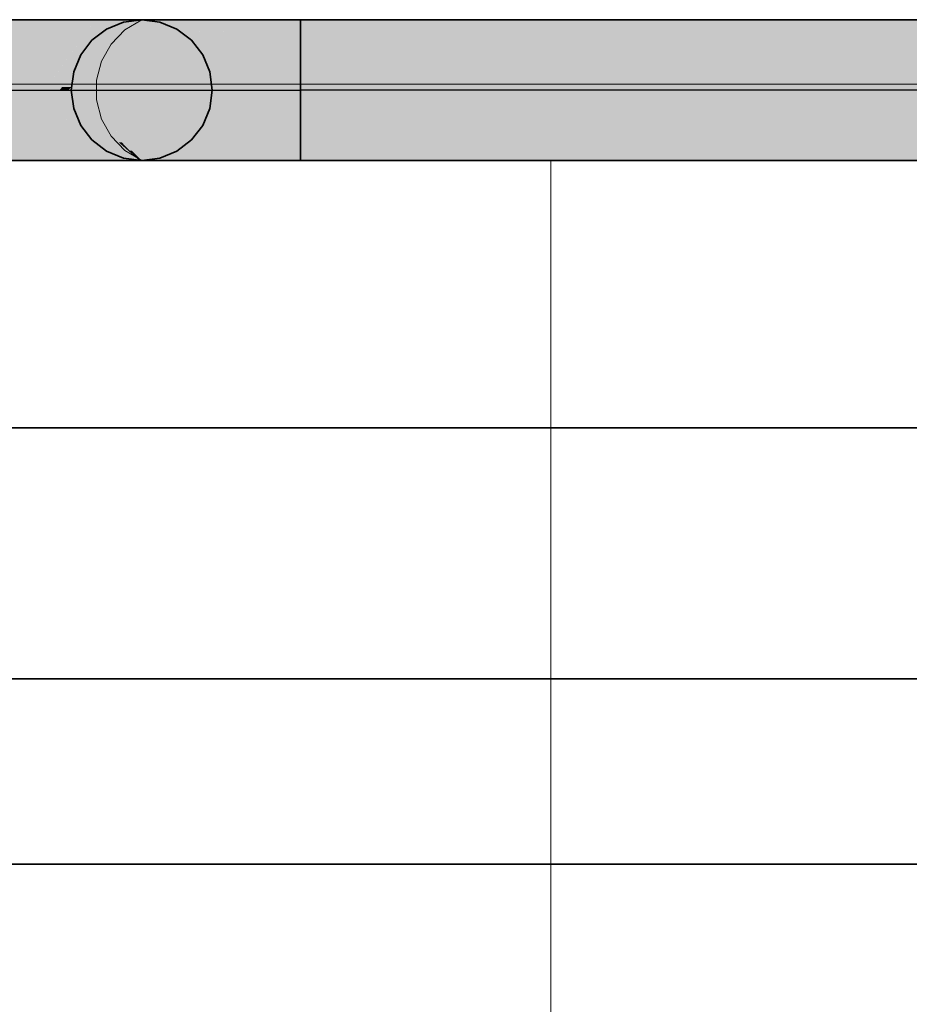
# Model space of a CAD drawing. Extents: x -133 to 627, y -127 to 467.
# Tile 6 of 256: x 8.74 to 13, y -24.82 to -20.11. Entities that reach past the tile are written whole.
import ezdxf
from ezdxf.lldxf.tags import DXFTag

# ---------------------------------------------------------------- set-up
doc = ezdxf.new("R2010")
doc.units = 0
doc.linetypes.add('_Hiddenline_', pattern=[3, 2, -1])
doc.layers.get('0').update_dxf_attribs({"lineweight": 35})
for name, color, linetype, lineweight in [('5_OG-BESTAND', 7, 'Continuous', 25), ('5_OG-SCHRAFF-FILL', 7, 'Continuous', 25), ('H_Leitung_Beschriftung', 7, 'Continuous', 18)]:
    doc.layers.add(name, color=color, linetype=linetype, lineweight=lineweight)
for name, color, linetype, lineweight, true_color in [('A_Aussenwand', 3, 'Continuous', 35, 0x00ff00), ('A_Dach', 1, 'Continuous', 35, 0xff0000), ('Rohrleitung', 1, 'Continuous', 35, 0xff0000), ('Rohrleitung-Shading', 1, 'Continuous', 35, 0xff0000)]:
    doc.layers.add(name, color=color, linetype=linetype, lineweight=lineweight, true_color=true_color)
tags = doc.linetypes.add('STRICHPUNKT2', pattern=[12.7, 6.35, -3.175, 0, -3.175]).pattern_tags.tags
tags[10:11] = [DXFTag(74, 4), DXFTag(75, 0), DXFTag(340, '0'), DXFTag(46, 0.0), DXFTag(50, 0.0), DXFTag(44, 0.0), DXFTag(45, 0.0)]
tags[8:9] = [DXFTag(74, 4), DXFTag(75, 0), DXFTag(340, '0'), DXFTag(46, 0.0), DXFTag(50, 0.0), DXFTag(44, 0.0), DXFTag(45, 0.0)]
tags[6:7] = [DXFTag(74, 4), DXFTag(75, 0), DXFTag(340, '0'), DXFTag(46, 0.0), DXFTag(50, 0.0), DXFTag(44, 0.0), DXFTag(45, 0.0)]
tags[4:5] = [DXFTag(74, 4), DXFTag(75, 0), DXFTag(340, '0'), DXFTag(46, 0.0), DXFTag(50, 0.0), DXFTag(44, 0.0), DXFTag(45, 0.0)]
tags = doc.linetypes.add('VERDECKT2_S2', pattern=[0.0027, 0.002, -0.0007]).pattern_tags.tags
tags[6:7] = [DXFTag(74, 4), DXFTag(75, 0), DXFTag(340, '0'), DXFTag(46, 1.0), DXFTag(50, 0.0), DXFTag(44, 0.0), DXFTag(45, 0.0)]
tags[4:5] = [DXFTag(74, 4), DXFTag(75, 0), DXFTag(340, '0'), DXFTag(46, 1.0), DXFTag(50, 0.0), DXFTag(44, 0.0), DXFTag(45, 0.0)]

# ---------------------------------------------------------------- blocks, each defined once
blk = doc.blocks.new('Shading-A06HSSD8NL', base_point=(9.2142, -20.6974))
at = {"layer": 'Rohrleitung-Shading', "color": 12, "true_color": 0xd90000}
for points in [[(8.7585, -20.1237), (8.565, -20.1237), (8.7617, -20.1113)], [(8.565, -20.1237), (8.7617, -20.1113), (8.565, -20.1113)], [(8.723, -20.2609), (8.7585, -20.1237), (8.565, -20.1237)], [(8.723, -20.2609), (8.565, -20.2609), (8.565, -20.1237)], [(8.7007, -20.3471), (8.723, -20.2609), (8.565, -20.2609)], [(8.7007, -20.3471), (8.565, -20.3471), (8.565, -20.2609)], [(8.6866, -20.4014), (8.7007, -20.3471), (8.565, -20.3471)], [(8.6866, -20.4014), (8.565, -20.4014), (8.565, -20.3471)], [(8.6783, -20.4334), (8.6866, -20.4014), (8.565, -20.4014)], [(8.6783, -20.4334), (8.565, -20.4334), (8.565, -20.4014)], [(8.6745, -20.4483), (8.6783, -20.4334), (8.565, -20.4334)], [(8.565, -20.4483), (8.6745, -20.4483), (8.565, -20.4334)], [(8.565, -20.4556), (8.6764, -20.4556), (8.565, -20.4483)], [(8.6764, -20.4556), (8.6745, -20.4483), (8.565, -20.4483)], [(8.565, -20.7853), (8.7617, -20.7853), (8.565, -20.4556)], [(8.7617, -20.7853), (8.565, -20.4556), (8.6764, -20.4556)]]:
    blk.add_solid(points, dxfattribs=at)
at = {"layer": 'Rohrleitung-Shading', "color": 12, "true_color": 0xd30000}
for points in [[(8.8702, -20.2609), (8.723, -20.2609), (8.945, -20.1113)], [(8.723, -20.2609), (8.945, -20.1113), (8.7617, -20.1113)], [(8.8271, -20.3471), (8.7007, -20.3471), (8.723, -20.2609)], [(8.8271, -20.3471), (8.8702, -20.2609), (8.723, -20.2609)], [(8.8, -20.4014), (8.6866, -20.4014), (8.7007, -20.3471)], [(8.8, -20.4014), (8.8271, -20.3471), (8.7007, -20.3471)], [(8.6745, -20.4483), (8.7765, -20.4483), (8.6783, -20.4334)], [(8.784, -20.4334), (8.6783, -20.4334), (8.6866, -20.4014)], [(8.7765, -20.4483), (8.784, -20.4334), (8.6783, -20.4334)], [(8.784, -20.4334), (8.8, -20.4014), (8.6866, -20.4014)], [(8.6764, -20.4556), (8.7765, -20.4483), (8.6745, -20.4483)], [(8.7802, -20.4556), (8.6764, -20.4556), (8.7765, -20.4483)], [(8.6823, -20.4787), (8.7917, -20.4787), (8.6764, -20.4556)], [(8.7917, -20.4787), (8.7802, -20.4556), (8.6764, -20.4556)], [(8.7617, -20.7853), (8.945, -20.7853), (8.6823, -20.4787)], [(8.945, -20.7853), (8.6823, -20.4787), (8.7917, -20.4787)]]:
    blk.add_solid(points, dxfattribs=at)
at = {"layer": 'Rohrleitung-Shading', "color": 12, "true_color": 0xc70000}
for points in [[(8.9356, -20.3471), (8.8271, -20.3471), (9.1024, -20.1113)], [(8.8271, -20.3471), (9.1024, -20.1113), (8.945, -20.1113)], [(8.8973, -20.4014), (8.8, -20.4014), (8.8271, -20.3471)], [(8.8973, -20.4014), (8.9356, -20.3471), (8.8271, -20.3471)], [(8.7765, -20.4483), (8.8641, -20.4483), (8.784, -20.4334)], [(8.8747, -20.4334), (8.784, -20.4334), (8.8, -20.4014)], [(8.8641, -20.4483), (8.8747, -20.4334), (8.784, -20.4334)], [(8.8747, -20.4334), (8.8973, -20.4014), (8.8, -20.4014)], [(8.7917, -20.4787), (8.8641, -20.4483), (8.7765, -20.4483)], [(8.8856, -20.4787), (8.7917, -20.4787), (8.8641, -20.4483)], [(8.8128, -20.5209), (8.9154, -20.5209), (8.7917, -20.4787)], [(8.9154, -20.5209), (8.8856, -20.4787), (8.7917, -20.4787)], [(8.945, -20.7853), (9.1024, -20.7853), (8.8128, -20.5209)], [(9.1024, -20.7853), (8.8128, -20.5209), (8.9154, -20.5209)]]:
    blk.add_solid(points, dxfattribs=at)
at = {"layer": 'Rohrleitung-Shading', "color": 12, "true_color": 0xb60000}
for points in [[(8.972, -20.4014), (8.8973, -20.4014), (9.2232, -20.1113)], [(8.8973, -20.4014), (9.2232, -20.1113), (9.1024, -20.1113)], [(8.8641, -20.4483), (8.9313, -20.4483), (8.8747, -20.4334)], [(8.9442, -20.4334), (8.8747, -20.4334), (8.8973, -20.4014)], [(8.9313, -20.4483), (8.9442, -20.4334), (8.8747, -20.4334)], [(8.9442, -20.4334), (8.972, -20.4014), (8.8973, -20.4014)], [(8.9154, -20.5209), (8.9313, -20.4483), (8.8641, -20.4483)], [(8.9942, -20.5209), (8.9154, -20.5209), (8.9313, -20.4483)], [(8.9638, -20.5893), (9.0534, -20.5893), (8.9154, -20.5209)], [(9.0534, -20.5893), (8.9942, -20.5209), (8.9154, -20.5209)], [(9.1024, -20.7853), (9.2232, -20.7853), (8.9638, -20.5893)], [(9.2232, -20.7853), (8.9638, -20.5893), (9.0534, -20.5893)]]:
    blk.add_solid(points, dxfattribs=at)
at = {"layer": 'Rohrleitung-Shading', "color": 14, "true_color": 0xa20000}
for points in [[(8.988, -20.4334), (8.9442, -20.4334), (9.2991, -20.1113)], [(8.9442, -20.4334), (9.2991, -20.1113), (9.2232, -20.1113)], [(8.9313, -20.4483), (8.9736, -20.4483), (8.9442, -20.4334)], [(8.9736, -20.4483), (8.988, -20.4334), (8.9442, -20.4334)], [(9.0534, -20.5893), (8.9736, -20.4483), (8.9313, -20.4483)], [(9.1098, -20.5893), (9.0534, -20.5893), (8.9736, -20.4483)], [(9.147, -20.6974), (9.2142, -20.6974), (9.0534, -20.5893)], [(9.2142, -20.6974), (9.1098, -20.5893), (9.0534, -20.5893)], [(9.2232, -20.7853), (9.2991, -20.7853), (9.147, -20.6974)], [(9.2991, -20.7853), (9.147, -20.6974), (9.2142, -20.6974)]]:
    blk.add_solid(points, dxfattribs=at)
at = {"layer": 'Rohrleitung-Shading', "color": 16, "true_color": 0x8b0000}
for points in [[(8.9736, -20.4483), (8.988, -20.4483), (9.2991, -20.1113)], [(8.988, -20.4483), (9.2991, -20.1113), (9.325, -20.1113)], [(9.2142, -20.6974), (8.988, -20.4483), (8.9736, -20.4483)], [(9.2287, -20.6974), (9.2142, -20.6974), (8.988, -20.4483)], [(9.2033, -20.6636), (9.1961, -20.6636), (8.988, -20.4483)], [(9.2674, -20.7374), (9.2033, -20.6636), (9.1961, -20.6636)], [(9.2674, -20.7374), (9.2771, -20.7374), (9.2033, -20.6636)], [(9.2991, -20.7853), (9.3137, -20.7853), (9.2142, -20.6974)], [(9.2674, -20.7374), (9.2287, -20.6974), (9.2142, -20.6974)], [(9.2674, -20.7374), (9.2595, -20.7374), (9.2142, -20.6974)], [(9.2935, -20.7675), (9.2674, -20.7374), (9.2595, -20.7374)], [(9.3137, -20.7853), (9.325, -20.7853), (9.2674, -20.7374)], [(9.325, -20.7853), (9.2674, -20.7374), (9.2771, -20.7374)], [(9.2964, -20.7675), (9.2935, -20.7675), (9.2674, -20.7374)], [(9.3137, -20.7853), (9.2964, -20.7675), (9.2935, -20.7675)]]:
    blk.add_solid(points, dxfattribs=at)
blk = doc.blocks.new('Shading-A06HSSGANL', base_point=(9.4268, -20.1113))
at = {"layer": 'Rohrleitung-Shading', "color": 16, "true_color": 0x8b0000}
for points in [[(8.988, -20.4483), (9.0254, -20.4483), (9.325, -20.1113)], [(9.0254, -20.4483), (9.325, -20.1113), (9.3509, -20.1113)], [(9.325, -20.7853), (9.3298, -20.7853), (8.988, -20.4483)], [(9.3298, -20.7853), (8.988, -20.4483), (9.0254, -20.4483)], [(9.1424, -20.5694), (9.1348, -20.5694), (9.0254, -20.4483)], [(9.3298, -20.7853), (9.1424, -20.5694), (9.1348, -20.5694)], [(9.3298, -20.7853), (9.3509, -20.7853), (9.1424, -20.5694)]]:
    blk.add_solid(points, dxfattribs=at)
at = {"layer": 'Rohrleitung-Shading', "color": 14, "true_color": 0xa20000}
for points in [[(9.0254, -20.4483), (9.0626, -20.4483), (9.3509, -20.1113)], [(9.0626, -20.4483), (9.3509, -20.1113), (9.4268, -20.1113)], [(9.2359, -20.3318), (9.1885, -20.3318), (9.4268, -20.1113)], [(9.0626, -20.4483), (9.2359, -20.3318), (9.1885, -20.3318)], [(9.0626, -20.4483), (9.135, -20.4483), (9.2359, -20.3318)], [(9.1424, -20.5694), (9.0626, -20.4483), (9.0254, -20.4483)], [(9.1424, -20.5694), (9.135, -20.4483), (9.0626, -20.4483)], [(9.2126, -20.5694), (9.1424, -20.5694), (9.135, -20.4483)], [(9.3509, -20.7853), (9.4268, -20.7853), (9.135, -20.4483)], [(9.3509, -20.7853), (9.2126, -20.5694), (9.1424, -20.5694)]]:
    blk.add_solid(points, dxfattribs=at)
at = {"layer": 'Rohrleitung-Shading', "color": 12, "true_color": 0xb60000}
for points in [[(9.4758, -20.2128), (9.3389, -20.2128), (9.5476, -20.1113)], [(9.3389, -20.2128), (9.5476, -20.1113), (9.4268, -20.1113)], [(9.2359, -20.3318), (9.4758, -20.2128), (9.3389, -20.2128)], [(9.2359, -20.3318), (9.3913, -20.3318), (9.4758, -20.2128)], [(9.3106, -20.4464), (9.3098, -20.4464), (9.4758, -20.2128)], [(9.135, -20.4483), (9.3085, -20.4483), (9.2359, -20.3318)], [(9.3085, -20.4483), (9.2359, -20.3318), (9.3913, -20.3318)], [(9.4268, -20.7853), (9.5476, -20.7853), (9.135, -20.4483)], [(9.5476, -20.7853), (9.135, -20.4483), (9.3085, -20.4483)], [(9.3085, -20.4483), (9.3106, -20.4464), (9.3098, -20.4464)], [(9.3085, -20.4483), (9.3093, -20.4483), (9.3106, -20.4464)], [(9.3106, -20.4502), (9.3098, -20.4502), (9.3085, -20.4483)], [(9.3106, -20.4502), (9.3093, -20.4483), (9.3085, -20.4483)], [(9.5476, -20.7853), (9.3106, -20.4502), (9.3098, -20.4502)]]:
    blk.add_solid(points, dxfattribs=at)
at = {"layer": 'Rohrleitung-Shading', "color": 12, "true_color": 0xc70000}
for points in [[(9.6909, -20.1394), (9.5277, -20.1394), (9.705, -20.1113)], [(9.5277, -20.1394), (9.705, -20.1113), (9.5476, -20.1113)], [(9.4758, -20.2128), (9.6909, -20.1394), (9.5277, -20.1394)], [(9.6648, -20.1916), (9.538, -20.1916), (9.6909, -20.1394)], [(9.3106, -20.4464), (9.5374, -20.4464), (9.6648, -20.1916)], [(9.6354, -20.2128), (9.4758, -20.2128), (9.6648, -20.1916)], [(9.4758, -20.2128), (9.6648, -20.1916), (9.538, -20.1916)], [(9.3106, -20.4464), (9.6354, -20.2128), (9.4758, -20.2128)], [(9.3093, -20.4483), (9.5365, -20.4483), (9.3106, -20.4464)], [(9.3106, -20.4502), (9.5365, -20.4483), (9.3093, -20.4483)], [(9.5365, -20.4483), (9.3106, -20.4464), (9.5374, -20.4464)], [(9.5374, -20.4502), (9.3106, -20.4502), (9.5365, -20.4483)], [(9.4908, -20.705), (9.6648, -20.705), (9.3106, -20.4502)], [(9.6648, -20.705), (9.5374, -20.4502), (9.3106, -20.4502)], [(9.5476, -20.7853), (9.705, -20.7853), (9.4908, -20.705)], [(9.705, -20.7853), (9.4908, -20.705), (9.6648, -20.705)]]:
    blk.add_solid(points, dxfattribs=at)
at = {"layer": 'Rohrleitung-Shading', "color": 12, "true_color": 0xd30000}
for points in [[(9.5365, -20.4483), (9.8011, -20.4483), (9.8883, -20.1113)], [(9.8168, -20.1143), (9.7035, -20.1143), (9.8227, -20.1113)], [(9.7035, -20.1143), (9.8227, -20.1113), (9.705, -20.1113)], [(9.8168, -20.1143), (9.8318, -20.1113), (9.8227, -20.1113)], [(9.8852, -20.1143), (9.8168, -20.1143), (9.8883, -20.1113)], [(9.8168, -20.1143), (9.8883, -20.1113), (9.8318, -20.1113)], [(9.5365, -20.4483), (9.8852, -20.1143), (9.8168, -20.1143)], [(9.7519, -20.1916), (9.6648, -20.1916), (9.8168, -20.1143)], [(9.6648, -20.1916), (9.7674, -20.1394), (9.6909, -20.1394)], [(9.6909, -20.1394), (9.8168, -20.1143), (9.7035, -20.1143)], [(9.7674, -20.1394), (9.6909, -20.1394), (9.8168, -20.1143)], [(9.5365, -20.4483), (9.7519, -20.1916), (9.6648, -20.1916)], [(9.6648, -20.705), (9.8011, -20.4483), (9.5365, -20.4483)], [(9.8176, -20.705), (9.6648, -20.705), (9.8011, -20.4483)], [(9.8227, -20.7853), (9.8883, -20.7853), (9.8011, -20.4483)], [(9.705, -20.7853), (9.8227, -20.7853), (9.6648, -20.705)], [(9.8227, -20.7853), (9.8176, -20.705), (9.6648, -20.705)]]:
    blk.add_solid(points, dxfattribs=at)
at = {"layer": 'Rohrleitung-Shading', "color": 12, "true_color": 0xd90000}
for points in [[(9.8011, -20.4483), (10.085, -20.4483), (9.8883, -20.1113)], [(10.085, -20.4483), (9.8883, -20.1113), (10.085, -20.1113)], [(9.8883, -20.7853), (10.085, -20.7853), (9.8011, -20.4483)], [(10.085, -20.7853), (9.8011, -20.4483), (10.085, -20.4483)]]:
    blk.add_solid(points, dxfattribs=at)
blk = doc.blocks.new('Shading-A06HSSGINL', base_point=(10.085, -20.1113))
at = {"layer": 'Rohrleitung-Shading', "color": 12, "true_color": 0xd90000}
for points in [[(10.085, -20.4483), (31.6708, -20.4483), (10.085, -20.1113)], [(31.6708, -20.4483), (10.085, -20.1113), (31.6708, -20.1113)], [(10.085, -20.7853), (31.6708, -20.7853), (10.085, -20.4483)], [(31.6708, -20.7853), (10.085, -20.4483), (31.6708, -20.4483)]]:
    blk.add_solid(points, dxfattribs=at)
blk = doc.blocks.new('Referenz-A06HSSHCNL', base_point=(-102.5768, -104.9763))
at = {"layer": '5_OG-BESTAND', "color": 0, "linetype": 'VERDECKT2_S2', "lineweight": 18, "ltscale": 0.18}
for p, q in [((-26.2695, -22.0649), (84.9272, -22.0649)), ((-11.1432, -22.0649), (84.9272, -22.0649)), ((104.7414, -22.0649), (-11.1432, -22.0649)), ((104.7414, -24.1523), (-26.2695, -24.1523))]:
    blk.add_line(p, q, dxfattribs=at)
at = {"layer": '5_OG-SCHRAFF-FILL', "color": 0, "lineweight": 13}
blk.add_line((-35.9596, -20.42), (26.3815, -20.42), dxfattribs=at)
blk = doc.blocks.new('Referenz-A06HSSHFNL', base_point=(-34.9965, -50.9197))
at = {"layer": 'A_Aussenwand', "color": 0, "linetype": 'Continuous', "ltscale": 0.35}
for p, q in [((14.7913, -22.063), (-26.157, -22.063)), ((14.7913, -24.1504), (-26.157, -24.1504))]:
    blk.add_line(p, q, dxfattribs=at)
at = {"layer": 'A_Dach', "color": 0, "linetype": 'ByBlock', "ltscale": 0.35}
blk.add_line((24.362, -23.2644), (-34.9965, -23.2644), dxfattribs=at)
blk = doc.blocks.new('Rohrbogen-A06HSTC7NL', base_point=(8.565, -20.7853))
at = {"color": 0, "linetype": 'ByBlock', "lineweight": -2, "ltscale": 0.35}
for p, q in [((8.565, -20.1228), (8.565, -20.1113)), ((8.565, -20.1113), (8.7617, -20.1113)), ((8.7617, -20.1113), (8.945, -20.1113)), ((8.945, -20.1113), (9.1024, -20.1113)), ((9.1024, -20.1113), (9.2232, -20.1113)), ((9.2232, -20.1113), (9.2991, -20.1113)), ((9.2378, -20.1228), (9.325, -20.1113)), ((9.2991, -20.1113), (9.325, -20.1113)), ((9.325, -20.1113), (9.4122, -20.1228)), ((8.565, -20.1564), (8.565, -20.1228)), ((8.565, -20.21), (8.565, -20.1564)), ((9.0867, -20.21), (9.1565, -20.1564)), ((9.1565, -20.1564), (9.2378, -20.1228)), ((9.4122, -20.1228), (9.4935, -20.1564)), ((9.4935, -20.1564), (9.5633, -20.21)), ((8.565, -20.2798), (8.565, -20.21)), ((9.0331, -20.2798), (9.0867, -20.21)), ((9.5633, -20.21), (9.6168, -20.2798)), ((8.565, -20.3611), (8.565, -20.2798)), ((8.9995, -20.3611), (9.0331, -20.2798)), ((9.6168, -20.2798), (9.6505, -20.3611)), ((8.565, -20.4483), (8.565, -20.3611)), ((8.988, -20.4483), (8.9995, -20.3611)), ((9.6505, -20.3611), (9.662, -20.4483)), ((8.565, -20.4483), (8.565, -20.5355)), ((8.9995, -20.5355), (8.988, -20.4483)), ((9.662, -20.4483), (9.6505, -20.5355)), ((8.565, -20.5355), (8.565, -20.6168)), ((9.0331, -20.6168), (8.9995, -20.5355)), ((9.6505, -20.5355), (9.6168, -20.6168)), ((8.565, -20.6168), (8.565, -20.6866)), ((9.0867, -20.6866), (9.0331, -20.6168)), ((9.6168, -20.6168), (9.5633, -20.6866)), ((8.565, -20.6866), (8.565, -20.7402)), ((9.1565, -20.7402), (9.0867, -20.6866)), ((9.5633, -20.6866), (9.4935, -20.7402)), ((8.565, -20.7402), (8.565, -20.7738)), ((9.2378, -20.7738), (9.1565, -20.7402)), ((9.4935, -20.7402), (9.4122, -20.7738)), ((8.565, -20.7738), (8.565, -20.7853)), ((8.565, -20.7853), (8.7617, -20.7853)), ((8.7617, -20.7853), (8.945, -20.7853)), ((8.945, -20.7853), (9.1024, -20.7853)), ((9.1024, -20.7853), (9.2232, -20.7853)), ((9.2232, -20.7853), (9.2991, -20.7853)), ((9.325, -20.7853), (9.2378, -20.7738)), ((9.2991, -20.7853), (9.325, -20.7853)), ((9.4122, -20.7738), (9.325, -20.7853))]:
    blk.add_line(p, q, dxfattribs=at)
at = {"color": 0, "linetype": 'STRICHPUNKT2', "lineweight": 25, "ltscale": 0.25}
for p, q in [((8.565, -20.4483), (8.7617, -20.4483)), ((8.7617, -20.4483), (8.945, -20.4483)), ((8.945, -20.4483), (9.1024, -20.4483)), ((9.1024, -20.4483), (9.2232, -20.4483)), ((9.2232, -20.4483), (9.2991, -20.4483)), ((9.2991, -20.4483), (9.325, -20.4483))]:
    blk.add_line(p, q, dxfattribs=at)
blk = doc.blocks.new('Rohrbogen-A06HSTC9NL', base_point=(8.988, -20.7853))
at = {"color": 0, "linetype": 'ByBlock', "lineweight": -2, "ltscale": 0.35}
for p, q in [((9.2378, -20.1228), (9.325, -20.1113)), ((9.325, -20.1113), (9.4122, -20.1228)), ((9.325, -20.1113), (9.3509, -20.1113)), ((9.3509, -20.1113), (9.4268, -20.1113)), ((9.4268, -20.1113), (9.5476, -20.1113)), ((9.5476, -20.1113), (9.705, -20.1113)), ((9.705, -20.1113), (9.8883, -20.1113)), ((9.8883, -20.1113), (10.085, -20.1113)), ((10.085, -20.1228), (10.085, -20.1113)), ((9.0867, -20.21), (9.1565, -20.1564)), ((9.1565, -20.1564), (9.2378, -20.1228)), ((9.4122, -20.1228), (9.4935, -20.1564)), ((9.4935, -20.1564), (9.5633, -20.21)), ((10.085, -20.1564), (10.085, -20.1228)), ((10.085, -20.21), (10.085, -20.1564)), ((9.0331, -20.2798), (9.0867, -20.21)), ((9.5633, -20.21), (9.6168, -20.2798)), ((10.085, -20.2798), (10.085, -20.21)), ((8.9995, -20.3611), (9.0331, -20.2798)), ((9.6168, -20.2798), (9.6505, -20.3611)), ((10.085, -20.3611), (10.085, -20.2798)), ((8.988, -20.4483), (8.9995, -20.3611)), ((9.6505, -20.3611), (9.662, -20.4483)), ((10.085, -20.4483), (10.085, -20.3611)), ((8.9995, -20.5355), (8.988, -20.4483)), ((9.662, -20.4483), (9.6505, -20.5355)), ((10.085, -20.4483), (10.085, -20.5355)), ((9.0331, -20.6168), (8.9995, -20.5355)), ((9.6505, -20.5355), (9.6168, -20.6168)), ((10.085, -20.5355), (10.085, -20.6168)), ((9.0867, -20.6866), (9.0331, -20.6168)), ((9.6168, -20.6168), (9.5633, -20.6866)), ((10.085, -20.6168), (10.085, -20.6866)), ((9.1565, -20.7402), (9.0867, -20.6866)), ((9.5633, -20.6866), (9.4935, -20.7402)), ((10.085, -20.6866), (10.085, -20.7402)), ((9.2378, -20.7738), (9.1565, -20.7402)), ((9.4935, -20.7402), (9.4122, -20.7738)), ((10.085, -20.7402), (10.085, -20.7738)), ((9.325, -20.7853), (9.2378, -20.7738)), ((9.4122, -20.7738), (9.325, -20.7853)), ((9.325, -20.7853), (9.3509, -20.7853)), ((9.3509, -20.7853), (9.4268, -20.7853)), ((9.4268, -20.7853), (9.5476, -20.7853)), ((9.5476, -20.7853), (9.705, -20.7853)), ((9.705, -20.7853), (9.8883, -20.7853)), ((9.8883, -20.7853), (10.085, -20.7853)), ((10.085, -20.7738), (10.085, -20.7853))]:
    blk.add_line(p, q, dxfattribs=at)
at = {"color": 0, "linetype": '_Hiddenline_', "lineweight": 18}
for p, q in [((9.2445, -20.1602), (9.325, -20.1113)), ((9.179, -20.228), (9.2445, -20.1602)), ((9.1328, -20.3101), (9.179, -20.228)), ((9.109, -20.4012), (9.1328, -20.3101)), ((9.109, -20.4954), (9.109, -20.4012)), ((9.1328, -20.5865), (9.109, -20.4954)), ((9.179, -20.6686), (9.1328, -20.5865)), ((9.2445, -20.7364), (9.179, -20.6686)), ((9.325, -20.7853), (9.2445, -20.7364))]:
    blk.add_line(p, q, dxfattribs=at)
at = {"color": 0, "linetype": 'STRICHPUNKT2', "lineweight": 25, "ltscale": 0.25}
for p, q in [((9.325, -20.4483), (9.3509, -20.4483)), ((9.3509, -20.4483), (9.4268, -20.4483)), ((9.4268, -20.4483), (9.5476, -20.4483)), ((9.5476, -20.4483), (9.705, -20.4483)), ((9.705, -20.4483), (9.8883, -20.4483)), ((9.8883, -20.4483), (10.085, -20.4483))]:
    blk.add_line(p, q, dxfattribs=at)
blk = doc.blocks.new('Stahlrohr nach DIN 2448-A06HSTCNNL', base_point=(10.085, -20.7853))
at = {"color": 0, "linetype": 'ByBlock', "lineweight": -2, "ltscale": 0.35}
for p, q in [((31.6708, -20.1113), (10.085, -20.1113)), ((10.085, -20.1113), (10.085, -20.3087)), ((10.085, -20.3087), (10.085, -20.5879)), ((10.085, -20.5879), (10.085, -20.7853)), ((10.085, -20.7853), (31.6708, -20.7853))]:
    blk.add_line(p, q, dxfattribs=at)
at = {"color": 0, "linetype": 'STRICHPUNKT2', "lineweight": 25, "ltscale": 0.25}
blk.add_line((31.6708, -20.4483), (10.085, -20.4483), dxfattribs=at)
blk = doc.blocks.new('Bauteilbeschriftung-A06HSTCPNL', base_point=(-27.6778, -50.999))
at = {"color": 0, "linetype": 'ByBlock', "lineweight": -2, "ltscale": 0.18}
blk.add_line((11.283, -45.999), (11.283, -20.7853), dxfattribs=at)
blk = doc.blocks.new('Stahlrohr nach DIN 2448-A06HSTDTNL', base_point=(8.988, -20.7853))
at = {"color": 0, "linetype": 'ByBlock', "lineweight": -2, "ltscale": 0.35}
for p, q in [((9.325, -20.1113), (9.2378, -20.1228)), ((9.4122, -20.1228), (9.325, -20.1113)), ((9.1565, -20.1564), (9.0867, -20.21)), ((9.2378, -20.1228), (9.1565, -20.1564)), ((9.4935, -20.1564), (9.4122, -20.1228)), ((9.5633, -20.21), (9.4935, -20.1564)), ((9.0867, -20.21), (9.0331, -20.2798)), ((9.6168, -20.2798), (9.5633, -20.21)), ((9.0331, -20.2798), (8.9995, -20.3611)), ((9.6505, -20.3611), (9.6168, -20.2798)), ((8.9995, -20.3611), (8.988, -20.4483)), ((9.662, -20.4483), (9.6505, -20.3611)), ((8.988, -20.4483), (8.9995, -20.5355)), ((9.6505, -20.5355), (9.662, -20.4483)), ((8.9995, -20.5355), (9.0331, -20.6168)), ((9.6168, -20.6168), (9.6505, -20.5355)), ((9.0331, -20.6168), (9.0867, -20.6866)), ((9.5633, -20.6866), (9.6168, -20.6168)), ((9.0867, -20.6866), (9.1565, -20.7402)), ((9.4935, -20.7402), (9.5633, -20.6866)), ((9.1565, -20.7402), (9.2378, -20.7738)), ((9.4122, -20.7738), (9.4935, -20.7402)), ((9.2378, -20.7738), (9.325, -20.7853)), ((9.325, -20.7853), (9.4122, -20.7738))]:
    blk.add_line(p, q, dxfattribs=at)
at = {"color": 0, "linetype": '_Hiddenline_', "lineweight": 18}
for p, q in [((9.2445, -20.1602), (9.325, -20.1113)), ((9.179, -20.228), (9.2445, -20.1602)), ((9.1328, -20.3101), (9.179, -20.228)), ((9.109, -20.4012), (9.1328, -20.3101)), ((9.109, -20.4954), (9.109, -20.4012)), ((9.1328, -20.5865), (9.109, -20.4954)), ((9.179, -20.6686), (9.1328, -20.5865)), ((9.2445, -20.7364), (9.179, -20.6686)), ((9.325, -20.7853), (9.2445, -20.7364))]:
    blk.add_line(p, q, dxfattribs=at)
at = {"color": 0, "linetype": 'STRICHPUNKT2', "lineweight": 25, "ltscale": 0.25}
blk.add_line((9.325, -20.4483), (9.325, -20.4483), dxfattribs=at)

msp = doc.modelspace()

# ---------------------------------------------------------------- block references
at = {"color": 251, "lineweight": 25, "ltscale": 0.25, "true_color": 0x585858}
for name, p in [('Referenz-A06HSSHCNL', (-102.5768, -104.9763)), ('Referenz-A06HSSHFNL', (-34.9965, -50.9197))]:
    msp.add_blockref(name, p, dxfattribs=at)
at = {"layer": 'H_Leitung_Beschriftung', "ltscale": 0.18}
msp.add_blockref('Bauteilbeschriftung-A06HSTCPNL', (-27.6778, -50.999), dxfattribs=at)
at = {"layer": 'Rohrleitung'}
for name, p in [('Shading-A06HSSD8NL', (9.2142, -20.6974)), ('Shading-A06HSSGANL', (9.4268, -20.1113)), ('Shading-A06HSSGINL', (10.085, -20.1113))]:
    msp.add_blockref(name, p, dxfattribs=at)
at = {"layer": 'Rohrleitung', "ltscale": 0.35}
for name, p in [('Rohrbogen-A06HSTC7NL', (8.565, -20.7853)), ('Rohrbogen-A06HSTC9NL', (8.988, -20.7853)), ('Stahlrohr nach DIN 2448-A06HSTDTNL', (8.988, -20.7853)), ('Stahlrohr nach DIN 2448-A06HSTCNNL', (10.085, -20.7853))]:
    msp.add_blockref(name, p, dxfattribs=at)

doc.saveas('drawing.dxf')
